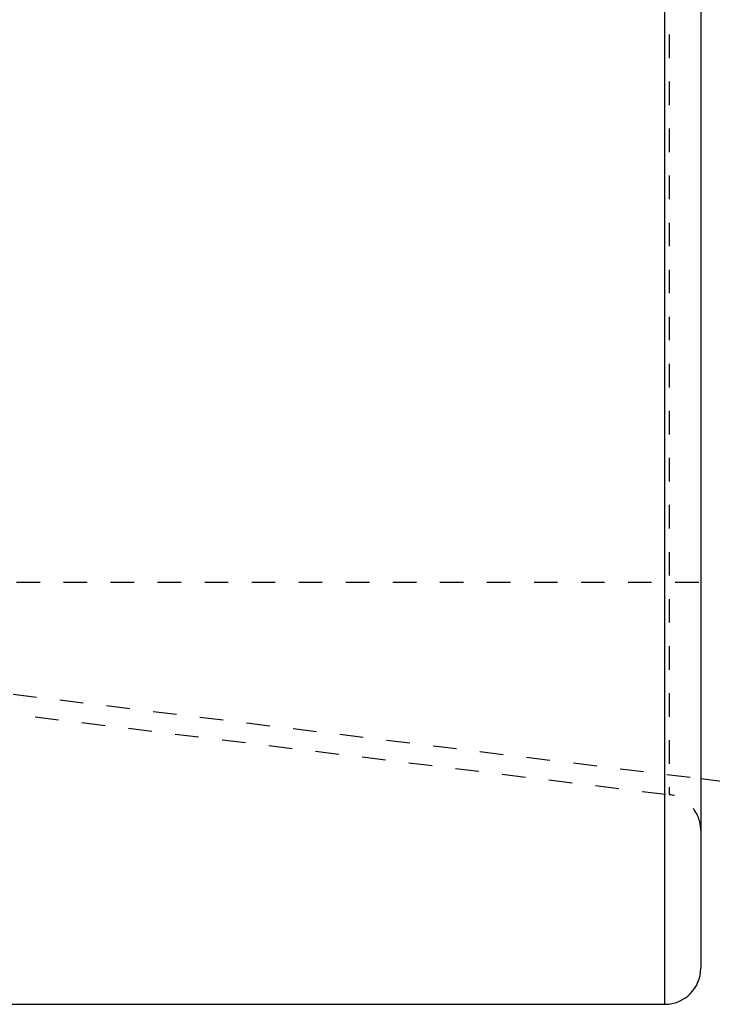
# Model space of a CAD drawing. Header units: millimetres. Extents: x -130 to 1130, y -374 to 1374.
# Tile 3 of 12: x 806 to 998, y -224 to 49. Entities that reach past the tile are written whole.
import ezdxf

# ---------------------------------------------------------------- set-up
doc = ezdxf.new("R2010")
doc.units = ezdxf.units.MM
doc.header["$LTSCALE"] = 65.185185
doc.linetypes.add('HIDDEN', pattern=[0.2, 0.1, -0.1])
doc.layers.add('KONST.EL_MIT_GEO', color=7, linetype='CONTINUOUS')

msp = doc.modelspace()

# ---------------------------------------------------------------- linework, layer by layer
at = {"layer": 'KONST.EL_MIT_GEO', "color": 7, "linetype": 'Continuous'}
for p, q in [((985, -224), (985, 1224)), ((995, 1214), (995, -214)), ((995, -161.47), (1040, -167)), ((549.02, -224), (985, -224))]:
    msp.add_line(p, q, dxfattribs=at)
at = {"layer": 'KONST.EL_MIT_GEO', "color": 8, "linetype": 'HIDDEN'}
for p, q in [((986.22, 1165.91), (986.22, -165.91)), ((500, -106.21), (986.22, -165.91)), ((675, -107), (1125, -107)), ((675, -122.18), (995, -161.47))]:
    msp.add_line(p, q, dxfattribs=at)
msp.add_arc((985, -175.84), 10, 0, 83, dxfattribs=at)
at = {"layer": 'KONST.EL_MIT_GEO', "color": 7, "linetype": 'Continuous'}
msp.add_arc((985, -214), 10, 270, 360, dxfattribs=at)

doc.saveas('drawing.dxf')
